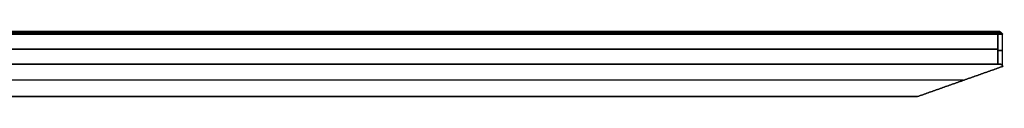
# Model space of a CAD drawing. Header units: millimetres. Extents: x -374 to 374, y -7 to 1090.
# Tile 18 of 18: x 192 to 374, y 1078 to 1090. Entities that reach past the tile are written whole.
import ezdxf

# ---------------------------------------------------------------- set-up
doc = ezdxf.new("R2010")
doc.units = ezdxf.units.MM
doc.header["$MEASUREMENT"] = 0
doc.layers.add('IGES LEVEL 15', color=7, linetype='Continuous')

msp = doc.modelspace()

# ---------------------------------------------------------------- linework, layer by layer
at = {"layer": 'IGES LEVEL 15', "extrusion": (0, 1, 0)}
for centre, radius in [((-370.52, 0, 1090), 2.5), ((-370.52, 0, 1089.5), 3)]:
    msp.add_arc(centre, radius, 135, 225, dxfattribs=at)
at = {"layer": 'IGES LEVEL 15', "color": 253, "extrusion": (0, 1, 0)}
for centre, radius in [((-370.52, 0, 1090), 2.5), ((-370.52, 0, 1090), 2.5), ((-370.52, 0, 1089.75), 2.75), ((-370.52, 0, 1089.5), 3), ((-370.52, 0, 1089.5), 3), ((-370.52, 0, 1086.51), 3)]:
    msp.add_arc(centre, radius, 135, 225, dxfattribs=at)
at = {"layer": 'IGES LEVEL 15'}
for points in [[(1.77, 1090, 372.29), (187.03, 1090, 187.03), (372.29, 1090, 1.77)], [(372.29, 1090, -1.77), (187.03, 1090, -187.03), (1.77, 1090, -372.29)], [(2.12, 1089.5, 372.65), (187.38, 1089.5, 187.38), (372.65, 1089.5, 2.12)], [(372.65, 1089.5, -2.12), (187.38, 1089.5, -187.38), (2.12, 1089.5, -372.65)], [(372.65, 1089.5, -2.12), (372.47, 1089.75, -1.94), (372.29, 1090, -1.77)], [(372.65, 1089.5, 2.12), (372.47, 1089.75, 1.94), (372.29, 1090, 1.77)], [(372.65, 1089.5, 2.12), (372.65, 1086.75, 2.12), (372.65, 1084, 2.12)], [(372.65, 1084, -2.12), (372.65, 1086.75, -2.12), (372.65, 1089.5, -2.12)], [(372.65, 1084, 2.12), (187.38, 1084, 187.38), (2.12, 1084, 372.65)], [(2.12, 1084, -372.65), (187.38, 1084, -187.38), (372.65, 1084, -2.12)], [(373.52, 1083.56), (365.66, 1080.78), (357.8, 1078)], [(357.8, 1078), (178.9, 1078, -178.9), (0, 1078, -357.8)], [(0, 1078, 357.8), (178.9, 1078, 178.9), (357.8, 1078)]]:
    msp.add_open_spline(points, degree=2, dxfattribs=at)
at = {"layer": 'IGES LEVEL 15', "color": 253}
for points in [[(1.77, 1090, -372.29), (187.03, 1090, -187.03), (372.29, 1090, -1.77)], [(372.29, 1090, 1.77), (187.03, 1090, 187.03), (1.77, 1090, 372.29)], [(372.29, 1090, -1.77), (187.03, 1090, -187.03), (1.77, 1090, -372.29)], [(1.77, 1090, 372.29), (187.03, 1090, 187.03), (372.29, 1090, 1.77)], [(372.47, 1089.75, -1.94), (187.21, 1089.75, -187.21), (1.94, 1089.75, -372.47)], [(372.47, 1089.75, 1.94), (187.21, 1089.75, 187.21), (1.94, 1089.75, 372.47)], [(372.65, 1089.5, -2.12), (187.38, 1089.5, -187.38), (2.12, 1089.5, -372.65)], [(2.12, 1089.5, 372.65), (187.38, 1089.5, 187.38), (372.65, 1089.5, 2.12)], [(2.12, 1089.5, 372.65), (187.38, 1089.5, 187.38), (372.65, 1089.5, 2.12)], [(372.65, 1089.5, -2.12), (187.38, 1089.5, -187.38), (2.12, 1089.5, -372.65)], [(372.29, 1090, -1.77), (372.47, 1089.75, -1.94), (372.65, 1089.5, -2.12)], [(372.29, 1090, 1.77), (372.47, 1089.75, 1.94), (372.65, 1089.5, 2.12)], [(372.65, 1089.5, -2.12), (372.47, 1089.75, -1.94), (372.29, 1090, -1.77)], [(372.65, 1089.5, 2.12), (372.47, 1089.75, 1.94), (372.29, 1090, 1.77)], [(372.65, 1084, -2.12), (372.65, 1086.75, -2.12), (372.65, 1089.5, -2.12)], [(372.65, 1089.5, 2.12), (372.65, 1086.75, 2.12), (372.65, 1084, 2.12)], [(372.65, 1089.5, 2.12), (372.65, 1086.75, 2.12), (372.65, 1084, 2.12)], [(372.65, 1084, -2.12), (372.65, 1086.75, -2.12), (372.65, 1089.5, -2.12)], [(373.02, 1090), (373.27, 1089.75), (373.52, 1089.5)], [(373.51, 1083.66, 0.29), (373.51, 1086.58, 0.29), (373.51, 1089.5, 0.29)], [(2.12, 1086.75, 372.65), (187.38, 1086.75, 187.38), (372.65, 1086.75, 2.12)], [(372.65, 1086.75, -2.12), (187.38, 1086.75, -187.38), (2.12, 1086.75, -372.65)], [(372.65, 1084, -2.12), (187.38, 1084, -187.38), (2.12, 1084, -372.65)], [(2.12, 1084, 372.65), (187.38, 1084, 187.38), (372.65, 1084, 2.12)], [(372.65, 1084, 2.12), (187.38, 1084, 187.38), (2.12, 1084, 372.65)], [(2.12, 1084, -372.65), (187.38, 1084, -187.38), (372.65, 1084, -2.12)], [(357.8, 1078), (365.66, 1080.78), (373.52, 1083.56)], [(373.52, 1083.56), (365.66, 1080.78), (357.8, 1078)], [(366.28, 1081, 0), (183.14, 1081, -183.14), (0, 1081, -366.28)], [(366.28, 1081, 0), (183.14, 1081, 183.14), (0, 1081, 366.28)], [(0, 1078, -357.8), (178.9, 1078, -178.9), (357.8, 1078)], [(357.8, 1078), (178.9, 1078, 178.9), (0, 1078, 357.8)], [(0, 1078, 357.8), (178.9, 1078, 178.9), (357.8, 1078)], [(357.8, 1078), (178.9, 1078, -178.9), (0, 1078, -357.8)]]:
    msp.add_open_spline(points, degree=2, dxfattribs=at)
at = {"layer": 'IGES LEVEL 15'}
for points in [[(373.52, 1083.56), (373.52, 1083.85, -0.81), (373.22, 1084, -1.55), (372.65, 1084, -2.12)], [(372.65, 1084, 2.12), (373.22, 1084, 1.55), (373.52, 1083.85, 0.81), (373.52, 1083.56)]]:
    msp.add_rational_spline(points, [1, 0.949253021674, 0.949253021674, 1], degree=3, dxfattribs=at)
at = {"layer": 'IGES LEVEL 15', "color": 253}
for points in [[(373.52, 1083.56), (373.52, 1083.85, -0.81), (373.22, 1084, -1.55), (372.65, 1084, -2.12)], [(372.65, 1084, 2.12), (373.22, 1084, 1.55), (373.52, 1083.85, 0.81), (373.52, 1083.56)], [(373.52, 1083.56), (373.52, 1083.85, -0.81), (373.22, 1084, -1.55), (372.65, 1084, -2.12)], [(372.65, 1084, 2.12), (373.22, 1084, 1.55), (373.52, 1083.85, 0.81), (373.52, 1083.56)]]:
    msp.add_rational_spline(points, [1, 0.949253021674, 0.949253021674, 1], degree=3, dxfattribs=at)

doc.saveas('drawing.dxf')
